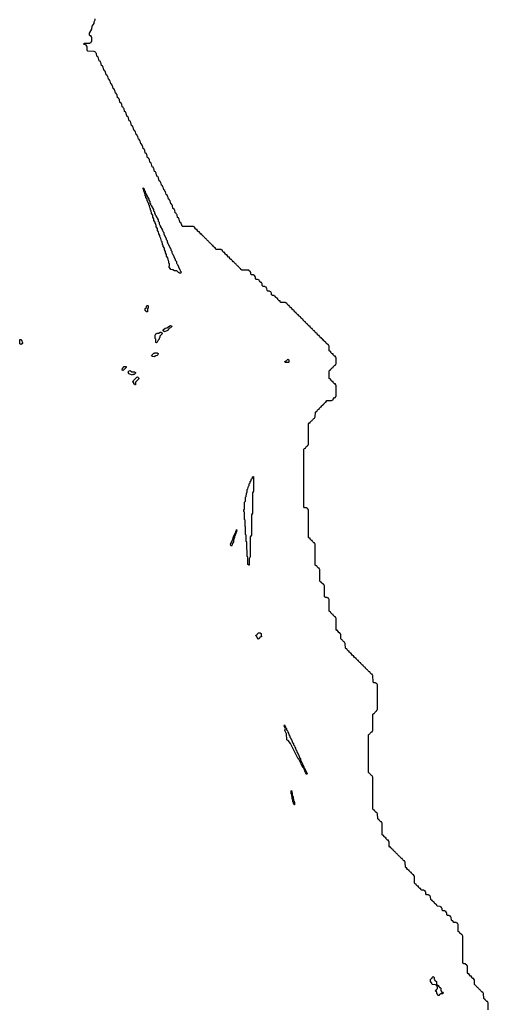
# Model space of a CAD drawing. Extents: x 2886962 to 3052311, y 540590 to 918621.
# Tile 22 of 164: x 2966760 to 2974892, y 728510 to 745600. Entities that reach past the tile are written whole.
import ezdxf

# ---------------------------------------------------------------- set-up
doc = ezdxf.new("R2010")
doc.units = 0

msp = doc.modelspace()

# ---------------------------------------------------------------- linework, layer by layer
at = {"layer": '0CON20XD'}
for points in [[(2970985, 740970), (2970970, 740985), (2970970, 741015), (2970962, 741022), (2970958, 741038), (2970945, 741040), (2970932, 741052), (2970920, 741065), (2970918, 741078), (2970902, 741082), (2970895, 741090), (2970865, 741090), (2970852, 741102), (2970850, 741135), (2970842, 741142), (2970838, 741158), (2970822, 741162), (2970815, 741170), (2970785, 741170), (2970772, 741182), (2970770, 741215), (2970762, 741222), (2970758, 741238), (2970742, 741242), (2970735, 741250), (2970612, 741252), (2970600, 741265), (2970598, 741278), (2970585, 741280), (2970572, 741292), (2970560, 741305), (2970558, 741318), (2970545, 741320), (2970532, 741332), (2970520, 741345), (2970518, 741358), (2970505, 741360), (2970492, 741372), (2970480, 741385), (2970478, 741398), (2970465, 741400), (2970452, 741412), (2970440, 741425), (2970438, 741438), (2970425, 741440), (2970412, 741452), (2970400, 741465), (2970398, 741478), (2970385, 741480), (2970360, 741505), (2970358, 741518), (2970345, 741520), (2970332, 741532), (2970320, 741545), (2970318, 741558), (2970305, 741560), (2970292, 741572), (2970280, 741585), (2970278, 741598), (2970262, 741602), (2970255, 741610), (2970172, 741612), (2970160, 741625), (2970158, 741638), (2970145, 741640), (2970132, 741652), (2970120, 741665), (2970118, 741678), (2970105, 741680), (2970092, 741692), (2970080, 741705), (2970078, 741718), (2970065, 741720), (2970052, 741732), (2970040, 741745), (2970038, 741758), (2970025, 741760), (2970012, 741772), (2970000, 741785), (2969998, 741798), (2969985, 741800), (2969972, 741812), (2969960, 741825), (2969958, 741838), (2969945, 741840), (2969920, 741865), (2969918, 741878), (2969905, 741880), (2969892, 741892), (2969880, 741905), (2969878, 741918), (2969865, 741920), (2969852, 741932), (2969840, 741945), (2969838, 741958), (2969825, 741960), (2969812, 741972), (2969800, 741985), (2969798, 741998), (2969782, 742002), (2969775, 742010), (2969585, 742010), (2969580, 742015), (2969558, 742078), (2969540, 742085), (2969530, 742135), (2969520, 742145), (2969518, 742158), (2969500, 742165), (2969490, 742215), (2969480, 742225), (2969478, 742238), (2969460, 742245), (2969450, 742295), (2969440, 742305), (2969438, 742318), (2969420, 742325), (2969410, 742375), (2969400, 742385), (2969398, 742398), (2969380, 742405), (2969370, 742455), (2969360, 742465), (2969358, 742478), (2969340, 742485), (2969330, 742535), (2969320, 742545), (2969318, 742558), (2969300, 742565), (2969290, 742615), (2969280, 742625), (2969278, 742638), (2969260, 742645), (2969250, 742695), (2969240, 742705), (2969238, 742718), (2969220, 742725), (2969210, 742775), (2969200, 742785), (2969198, 742798), (2969180, 742805), (2969170, 742855), (2969160, 742865), (2969158, 742878), (2969140, 742885), (2969130, 742935), (2969120, 742945), (2969118, 742958), (2969100, 742965), (2969090, 743015), (2969080, 743025), (2969078, 743038), (2969060, 743045), (2969050, 743095), (2969040, 743105), (2969038, 743118), (2969020, 743125), (2969010, 743175), (2969000, 743185), (2968998, 743198), (2968980, 743205), (2968968, 743258), (2968960, 743265), (2968958, 743278), (2968940, 743285), (2968930, 743335), (2968920, 743345), (2968918, 743358), (2968900, 743365), (2968890, 743415), (2968880, 743425), (2968878, 743438), (2968860, 743445), (2968850, 743495), (2968840, 743505), (2968838, 743518), (2968820, 743525), (2968810, 743575), (2968800, 743585), (2968798, 743598), (2968780, 743605), (2968770, 743655), (2968760, 743665), (2968758, 743678), (2968740, 743685), (2968730, 743735), (2968720, 743745), (2968718, 743758), (2968700, 743765), (2968690, 743815), (2968680, 743825), (2968678, 743838), (2968660, 743845), (2968650, 743895), (2968640, 743905), (2968638, 743918), (2968620, 743925), (2968610, 743975), (2968600, 743985), (2968598, 743998), (2968580, 744005), (2968570, 744055), (2968560, 744065), (2968558, 744078), (2968540, 744085), (2968530, 744135), (2968520, 744145), (2968518, 744158), (2968500, 744165), (2968490, 744215), (2968480, 744225), (2968478, 744238), (2968460, 744245), (2968450, 744295), (2968440, 744305), (2968438, 744318), (2968420, 744325), (2968410, 744375), (2968400, 744385), (2968398, 744398), (2968380, 744405), (2968370, 744455), (2968360, 744465), (2968358, 744478), (2968340, 744485), (2968330, 744535), (2968320, 744545), (2968318, 744558), (2968300, 744565), (2968290, 744615), (2968280, 744625), (2968278, 744638), (2968260, 744645), (2968250, 744695), (2968240, 744705), (2968238, 744718), (2968220, 744725), (2968210, 744775), (2968202, 744782), (2968198, 744798), (2968180, 744805), (2968170, 744855), (2968162, 744862), (2968158, 744878), (2968140, 744885), (2968130, 744935), (2968122, 744942), (2968118, 744958), (2968100, 744965), (2968090, 745015), (2968082, 745022), (2968078, 745038), (2968062, 745042), (2968055, 745050), (2967942, 745052), (2967930, 745065), (2967930, 745135), (2967922, 745142), (2967918, 745158), (2967870, 745175), (2967885, 745190), (2967975, 745190), (2967982, 745198), (2967998, 745202), (2968000, 745215), (2968010, 745225), (2968010, 745295), (2968002, 745302), (2967998, 745318), (2967985, 745320), (2967972, 745332), (2967970, 745365), (2968010, 745435), (2968020, 745485), (2968050, 745535), (2968050, 745565), (2968070, 745595), (2968070, 745615)], [(2969555, 741200), (2969535, 741200), (2969528, 741208), (2969515, 741210), (2969485, 741240), (2969445, 741240), (2969415, 741260), (2969382, 741262), (2969350, 741315), (2969360, 741325), (2969360, 741365), (2969350, 741375), (2969350, 741405), (2969340, 741415), (2969330, 741465), (2969310, 741495), (2969310, 741525), (2969290, 741555), (2969290, 741575), (2969273, 741603), (2969270, 741635), (2969250, 741665), (2969250, 741685), (2969240, 741695), (2969240, 741715), (2969230, 741725), (2969230, 741745), (2969220, 741755), (2969210, 741805), (2969190, 741835), (2969190, 741855), (2969173, 741883), (2969170, 741915), (2969153, 741943), (2969150, 741975), (2969130, 742005), (2969130, 742035), (2969122, 742042), (2969120, 742055), (2969110, 742065), (2969110, 742085), (2969090, 742115), (2969090, 742145), (2969070, 742175), (2969070, 742205), (2969050, 742235), (2969050, 742255), (2969040, 742265), (2969040, 742285), (2969030, 742295), (2969030, 742315), (2969022, 742322), (2969020, 742345), (2969010, 742355), (2969010, 742375), (2969000, 742385), (2969000, 742405), (2968970, 742455), (2968970, 742485), (2968950, 742515), (2968950, 742535), (2968940, 742545), (2968940, 742565), (2968930, 742575), (2968930, 742595), (2968920, 742605), (2968910, 742655), (2968900, 742665), (2968905, 742680), (2968920, 742665), (2968922, 742642), (2968940, 742625), (2968940, 742595), (2968948, 742588), (2968950, 742575), (2968958, 742568), (2968960, 742555), (2969000, 742485), (2969000, 742465), (2969020, 742445), (2969020, 742415), (2969028, 742408), (2969030, 742395), (2969038, 742388), (2969040, 742375), (2969080, 742305), (2969080, 742285), (2969100, 742265), (2969100, 742235), (2969108, 742228), (2969110, 742215), (2969118, 742208), (2969120, 742195), (2969160, 742125), (2969160, 742105), (2969180, 742085), (2969180, 742055), (2969188, 742048), (2969190, 742035), (2969198, 742028), (2969200, 742015), (2969240, 741945), (2969242, 741922), (2969260, 741905), (2969260, 741875), (2969300, 741805), (2969302, 741782), (2969320, 741765), (2969320, 741735), (2969328, 741728), (2969330, 741715), (2969338, 741708), (2969372, 741632), (2969380, 741625), (2969382, 741602), (2969400, 741585), (2969400, 741555), (2969408, 741548), (2969410, 741535), (2969418, 741528), (2969452, 741452), (2969460, 741445), (2969460, 741425), (2969480, 741405), (2969480, 741375), (2969488, 741368), (2969490, 741355), (2969498, 741348), (2969532, 741272), (2969540, 741265), (2969542, 741242), (2969560, 741225), (2969555, 741200)], [(2973238, 731198), (2973225, 731200), (2973200, 731225), (2973198, 731238), (2973185, 731240), (2973172, 731252), (2973170, 731335), (2973162, 731342), (2973158, 731358), (2973145, 731360), (2973132, 731372), (2973120, 731385), (2973118, 731398), (2973105, 731400), (2973080, 731425), (2973078, 731438), (2973065, 731440), (2973052, 731452), (2973050, 731655), (2973042, 731662), (2973038, 731678), (2973025, 731680), (2973000, 731705), (2972998, 731718), (2972985, 731720), (2972972, 731732), (2972970, 731815), (2972962, 731822), (2972958, 731838), (2972945, 731840), (2972920, 731865), (2972918, 731878), (2972905, 731880), (2972890, 731895), (2972890, 732455), (2972882, 732462), (2972878, 732478), (2972865, 732480), (2972840, 732505), (2972838, 732518), (2972825, 732520), (2972810, 732535), (2972810, 733185), (2972825, 733200), (2972838, 733202), (2972840, 733215), (2972865, 733240), (2972878, 733242), (2972880, 733255), (2972890, 733265), (2972890, 733545), (2972905, 733560), (2972918, 733562), (2972920, 733575), (2972945, 733600), (2972958, 733602), (2972960, 733615), (2972970, 733625), (2972970, 734055), (2972962, 734062), (2972958, 734078), (2972942, 734082), (2972935, 734090), (2972905, 734090), (2972892, 734102), (2972890, 734215), (2972882, 734222), (2972878, 734238), (2972865, 734240), (2972852, 734252), (2972840, 734265), (2972838, 734278), (2972825, 734280), (2972812, 734292), (2972800, 734305), (2972798, 734318), (2972785, 734320), (2972772, 734332), (2972760, 734345), (2972758, 734358), (2972745, 734360), (2972732, 734372), (2972720, 734385), (2972718, 734398), (2972705, 734400), (2972692, 734412), (2972680, 734425), (2972678, 734438), (2972665, 734440), (2972652, 734452), (2972640, 734465), (2972638, 734478), (2972625, 734480), (2972612, 734492), (2972600, 734505), (2972598, 734518), (2972585, 734520), (2972572, 734532), (2972560, 734545), (2972558, 734558), (2972545, 734560), (2972532, 734572), (2972520, 734585), (2972518, 734598), (2972505, 734600), (2972492, 734612), (2972480, 734625), (2972478, 734638), (2972465, 734640), (2972440, 734665), (2972438, 734678), (2972425, 734680), (2972412, 734692), (2972410, 734775), (2972402, 734782), (2972398, 734798), (2972385, 734800), (2972360, 734825), (2972358, 734838), (2972345, 734840), (2972332, 734852), (2972330, 734935), (2972322, 734942), (2972318, 734958), (2972305, 734960), (2972280, 734985), (2972278, 734998), (2972265, 735000), (2972250, 735015), (2972250, 735215), (2972242, 735222), (2972238, 735238), (2972225, 735240), (2972212, 735252), (2972200, 735265), (2972198, 735278), (2972185, 735280), (2972160, 735305), (2972158, 735318), (2972145, 735320), (2972130, 735335), (2972130, 735535), (2972122, 735542), (2972118, 735558), (2972102, 735562), (2972095, 735570), (2972065, 735570), (2972050, 735585), (2972050, 735775), (2972042, 735782), (2972038, 735798), (2972025, 735800), (2972000, 735825), (2971998, 735838), (2971985, 735840), (2971970, 735855), (2971970, 736055), (2971962, 736062), (2971958, 736078), (2971945, 736080), (2971920, 736105), (2971918, 736118), (2971905, 736120), (2971890, 736135), (2971890, 736495), (2971882, 736502), (2971878, 736518), (2971865, 736520), (2971852, 736532), (2971840, 736545), (2971838, 736558), (2971825, 736560), (2971800, 736585), (2971798, 736598), (2971785, 736600), (2971770, 736615), (2971770, 737095), (2971762, 737102), (2971758, 737118), (2971742, 737122), (2971735, 737130), (2971705, 737130), (2971690, 737145), (2971690, 738145), (2971705, 738160), (2971718, 738162), (2971725, 738180), (2971745, 738200), (2971758, 738202), (2971760, 738215), (2971770, 738225), (2971772, 738588), (2971785, 738600), (2971798, 738602), (2971800, 738615), (2971825, 738640), (2971838, 738642), (2971840, 738655), (2971852, 738668), (2971865, 738680), (2971878, 738682), (2971880, 738695), (2971890, 738705), (2971892, 738788), (2971905, 738800), (2971918, 738802), (2971920, 738815), (2971932, 738828), (2971945, 738840), (2971958, 738842), (2971960, 738855), (2971972, 738868), (2971985, 738880), (2971998, 738882), (2972000, 738895), (2972012, 738908), (2972025, 738920), (2972038, 738922), (2972040, 738935), (2972065, 738960), (2972078, 738962), (2972080, 738975), (2972092, 738988), (2972175, 738990), (2972182, 738998), (2972198, 739002), (2972200, 739015), (2972225, 739040), (2972238, 739042), (2972240, 739055), (2972250, 739065), (2972250, 739255), (2972242, 739262), (2972238, 739278), (2972225, 739280), (2972212, 739292), (2972200, 739305), (2972198, 739318), (2972185, 739320), (2972160, 739345), (2972158, 739358), (2972145, 739360), (2972130, 739375), (2972130, 739505), (2972145, 739520), (2972158, 739522), (2972160, 739535), (2972185, 739560), (2972198, 739562), (2972200, 739575), (2972212, 739588), (2972225, 739600), (2972238, 739602), (2972240, 739615), (2972250, 739625), (2972250, 739735), (2972242, 739742), (2972238, 739758), (2972225, 739760), (2972200, 739785), (2972198, 739798), (2972185, 739800), (2972172, 739812), (2972160, 739825), (2972158, 739838), (2972145, 739840), (2972132, 739852), (2972130, 739935), (2972122, 739942), (2972118, 739958), (2972105, 739960), (2972092, 739972), (2972080, 739985), (2972078, 739998), (2972065, 740000), (2972052, 740012), (2972040, 740025), (2972038, 740038), (2972025, 740040), (2972012, 740052), (2972000, 740065), (2971998, 740078), (2971985, 740080), (2971972, 740092), (2971960, 740105), (2971958, 740118), (2971945, 740120), (2971932, 740132), (2971920, 740145), (2971918, 740158), (2971905, 740160), (2971892, 740172), (2971880, 740185), (2971878, 740198), (2971865, 740200), (2971852, 740212), (2971840, 740225), (2971838, 740238), (2971825, 740240), (2971812, 740252), (2971800, 740265), (2971798, 740278), (2971785, 740280), (2971772, 740292), (2971760, 740305), (2971758, 740318), (2971745, 740320), (2971732, 740332), (2971720, 740345), (2971718, 740358), (2971705, 740360), (2971692, 740372), (2971680, 740385), (2971678, 740398), (2971665, 740400), (2971652, 740412), (2971640, 740425), (2971638, 740438), (2971625, 740440), (2971612, 740452), (2971600, 740465), (2971598, 740478), (2971585, 740480), (2971560, 740505), (2971558, 740518), (2971545, 740520), (2971532, 740532), (2971520, 740545), (2971518, 740558), (2971505, 740560), (2971492, 740572), (2971480, 740585), (2971478, 740598), (2971465, 740600), (2971452, 740612), (2971440, 740625), (2971438, 740638), (2971425, 740640), (2971412, 740652), (2971400, 740665), (2971398, 740678), (2971382, 740682), (2971375, 740690), (2971292, 740692), (2971280, 740705), (2971278, 740718), (2971265, 740720), (2971252, 740732), (2971240, 740745), (2971238, 740758), (2971225, 740760), (2971200, 740785), (2971198, 740798), (2971182, 740802), (2971175, 740810), (2971145, 740810), (2971132, 740822), (2971130, 740855), (2971122, 740862), (2971118, 740878), (2971102, 740882), (2971095, 740890), (2971065, 740890), (2971052, 740902), (2971050, 740935), (2971042, 740942), (2971038, 740958), (2971022, 740962), (2971015, 740970), (2970985, 740970)], [(2968975, 740530), (2968952, 740532), (2968950, 740545), (2968940, 740555), (2968940, 740585), (2968958, 740602), (2968962, 740628), (2968972, 740638), (2968985, 740640), (2968990, 740635), (2968990, 740595), (2968980, 740585), (2968980, 740535), (2968975, 740530)], [(2969135, 739990), (2969120, 739995), (2969120, 740055), (2969110, 740065), (2969110, 740125), (2969125, 740150), (2969138, 740152), (2969145, 740160), (2969175, 740160), (2969205, 740180), (2969212, 740172), (2969228, 740168), (2969230, 740145), (2969192, 740108), (2969190, 740085), (2969180, 740075), (2969180, 740055), (2969162, 740038), (2969148, 740002), (2969135, 739990)], [(2969275, 740180), (2969252, 740202), (2969250, 740215), (2969282, 740248), (2969315, 740250), (2969375, 740290), (2969388, 740288), (2969398, 740278), (2969398, 740272), (2969378, 740252), (2969362, 740248), (2969342, 740228), (2969335, 740210), (2969322, 740208), (2969275, 740180)], [(2966785, 739960), (2966760, 739975), (2966760, 740045), (2966765, 740050), (2966778, 740048), (2966798, 740028), (2966800, 740005), (2966810, 739995), (2966808, 739982), (2966785, 739960)], [(2969095, 739750), (2969062, 739752), (2969050, 739765), (2969052, 739778), (2969085, 739810), (2969098, 739812), (2969105, 739820), (2969148, 739818), (2969160, 739805), (2969158, 739782), (2969145, 739770), (2969122, 739768), (2969095, 739750)], [(2971425, 739650), (2971365, 739650), (2971363, 739667), (2971398, 739682), (2971400, 739695), (2971415, 739710), (2971430, 739695), (2971430, 739655), (2971425, 739650)], [(2968555, 739510), (2968540, 739515), (2968542, 739548), (2968575, 739580), (2968608, 739578), (2968608, 739562), (2968555, 739510)], [(2968715, 739430), (2968652, 739452), (2968640, 739485), (2968662, 739508), (2968675, 739510), (2968705, 739490), (2968755, 739490), (2968768, 739478), (2968768, 739462), (2968748, 739442), (2968725, 739440), (2968715, 739430)], [(2968765, 739260), (2968742, 739282), (2968738, 739298), (2968720, 739315), (2968728, 739322), (2968732, 739338), (2968792, 739398), (2968805, 739400), (2968828, 739378), (2968830, 739365), (2968772, 739308), (2968770, 739265), (2968765, 739260)], [(2970735, 736130), (2970720, 736145), (2970720, 736275), (2970710, 736285), (2970710, 736395), (2970700, 736405), (2970700, 736535), (2970690, 736545), (2970690, 736655), (2970680, 736665), (2970680, 736795), (2970670, 736805), (2970670, 736915), (2970660, 736925), (2970660, 737055), (2970650, 737065), (2970650, 737085), (2970660, 737105), (2970660, 737225), (2970680, 737245), (2970680, 737315), (2970690, 737325), (2970693, 737377), (2970710, 737405), (2970710, 737445), (2970720, 737455), (2970730, 737505), (2970740, 737515), (2970740, 737545), (2970758, 737562), (2970760, 737585), (2970768, 737592), (2970782, 737628), (2970798, 737642), (2970802, 737668), (2970815, 737670), (2970820, 737665), (2970820, 737415), (2970800, 737385), (2970800, 737035), (2970780, 737005), (2970780, 736655), (2970760, 736625), (2970760, 736275), (2970740, 736245), (2970740, 736135), (2970735, 736130)], [(2970435, 736460), (2970422, 736475), (2970420, 736505), (2970452, 736568), (2970475, 736640), (2970503, 736697), (2970510, 736700), (2970512, 736725), (2970520, 736730), (2970525, 736750), (2970528, 736735), (2970520, 736730), (2970520, 736705), (2970510, 736700), (2970510, 736675), (2970502, 736668), (2970500, 736645), (2970490, 736635), (2970490, 736615), (2970470, 736565), (2970468, 736535), (2970448, 736502), (2970447, 736483), (2970435, 736460)], [(2970905, 734850), (2970880, 734875), (2970880, 734885), (2970865, 734900), (2970860, 734915), (2970878, 734922), (2970880, 734935), (2970905, 734960), (2970935, 734960), (2970950, 734945), (2970950, 734905), (2970960, 734895), (2970922, 734878), (2970920, 734865), (2970905, 734850)], [(2971745, 732500), (2971720, 732535), (2971688, 732608), (2971675, 732620), (2971608, 732758), (2971595, 732770), (2971458, 733038), (2971418, 733088), (2971402, 733092), (2971393, 733103), (2971390, 733205), (2971362, 733265), (2971370, 733295), (2971350, 733335), (2971355, 733360), (2971372, 733322), (2971380, 733315), (2971382, 733302), (2971390, 733295), (2971392, 733272), (2971407, 733257), (2971412, 733232), (2971427, 733217), (2971430, 733185), (2971447, 733167), (2971450, 733145), (2971458, 733138), (2971460, 733125), (2971470, 733115), (2971502, 733042), (2971510, 733035), (2971510, 733015), (2971527, 732997), (2971532, 732972), (2971547, 732957), (2971550, 732925), (2971567, 732907), (2971570, 732885), (2971578, 732878), (2971580, 732865), (2971590, 732855), (2971622, 732782), (2971630, 732775), (2971630, 732755), (2971670, 732685), (2971670, 732665), (2971678, 732658), (2971680, 732645), (2971690, 732635), (2971690, 732625), (2971698, 732618), (2971742, 732522), (2971750, 732515), (2971745, 732500)], [(2971525, 731970), (2971513, 731993), (2971510, 732015), (2971500, 732025), (2971500, 732055), (2971490, 732075), (2971490, 732115), (2971480, 732125), (2971480, 732155), (2971470, 732165), (2971470, 732215), (2971475, 732220), (2971490, 732175), (2971490, 732145), (2971508, 732105), (2971510, 732045), (2971520, 732035), (2971530, 732005), (2971530, 731975), (2971525, 731970)], [(2974892, 728412), (2974890, 728535), (2974882, 728542), (2974878, 728558), (2974865, 728560), (2974840, 728585), (2974838, 728598), (2974825, 728600), (2974812, 728612), (2974810, 728695), (2974802, 728702), (2974798, 728718), (2974785, 728720), (2974772, 728732), (2974760, 728745), (2974758, 728758), (2974745, 728760), (2974732, 728772), (2974720, 728785), (2974718, 728798), (2974705, 728800), (2974680, 728825), (2974678, 728838), (2974665, 728840), (2974652, 728852), (2974650, 728935), (2974642, 728942), (2974638, 728958), (2974625, 728960), (2974612, 728972), (2974600, 728985), (2974598, 728998), (2974585, 729000), (2974560, 729025), (2974558, 729038), (2974545, 729040), (2974530, 729055), (2974530, 729175), (2974522, 729182), (2974518, 729198), (2974502, 729202), (2974495, 729210), (2974465, 729210), (2974450, 729225), (2974450, 729695), (2974442, 729702), (2974438, 729718), (2974425, 729720), (2974400, 729745), (2974398, 729758), (2974385, 729760), (2974370, 729775), (2974370, 729895), (2974362, 729902), (2974358, 729918), (2974342, 729922), (2974335, 729930), (2974292, 729932), (2974280, 729945), (2974278, 729958), (2974265, 729960), (2974252, 729972), (2974250, 730015), (2974242, 730022), (2974238, 730038), (2974222, 730042), (2974215, 730050), (2974182, 730052), (2974170, 730065), (2974170, 730095), (2974162, 730102), (2974158, 730118), (2974142, 730122), (2974135, 730130), (2974105, 730130), (2974092, 730142), (2974090, 730175), (2974082, 730182), (2974078, 730198), (2974062, 730202), (2974055, 730210), (2974012, 730212), (2974000, 730225), (2973998, 730238), (2973985, 730240), (2973972, 730252), (2973960, 730265), (2973958, 730278), (2973945, 730280), (2973920, 730305), (2973918, 730318), (2973905, 730320), (2973892, 730332), (2973890, 730375), (2973882, 730382), (2973878, 730398), (2973862, 730402), (2973855, 730410), (2973822, 730412), (2973810, 730425), (2973810, 730455), (2973802, 730462), (2973798, 730478), (2973782, 730482), (2973775, 730490), (2973732, 730492), (2973720, 730505), (2973718, 730518), (2973705, 730520), (2973692, 730532), (2973680, 730545), (2973678, 730558), (2973665, 730560), (2973640, 730585), (2973638, 730598), (2973625, 730600), (2973612, 730612), (2973610, 730735), (2973602, 730742), (2973598, 730758), (2973585, 730760), (2973572, 730772), (2973560, 730785), (2973558, 730798), (2973545, 730800), (2973520, 730825), (2973518, 730838), (2973505, 730840), (2973492, 730852), (2973480, 730865), (2973478, 730878), (2973465, 730880), (2973452, 730892), (2973450, 730975), (2973442, 730982), (2973438, 730998), (2973425, 731000), (2973412, 731012), (2973400, 731025), (2973398, 731038), (2973385, 731040), (2973372, 731052), (2973360, 731065), (2973358, 731078), (2973345, 731080), (2973332, 731092), (2973320, 731105), (2973318, 731118), (2973305, 731120), (2973280, 731145), (2973278, 731158), (2973265, 731160), (2973252, 731172), (2973240, 731185), (2973238, 731198)], [(2974035, 728660), (2974022, 728662), (2974010, 728675), (2974010, 728685), (2974000, 728695), (2973998, 728718), (2973970, 728745), (2973985, 728760), (2973998, 728762), (2974000, 728775), (2974010, 728785), (2974010, 728815), (2974000, 728825), (2974000, 728840), (2973985, 728840), (2973975, 728850), (2973922, 728852), (2973910, 728865), (2973910, 728875), (2973890, 728905), (2973890, 728925), (2973880, 728935), (2973905, 728960), (2973918, 728962), (2973920, 728975), (2973935, 728990), (2973950, 728975), (2973950, 728945), (2973958, 728938), (2973962, 728922), (2973975, 728920), (2973990, 728905), (2973990, 728865), (2974000, 728855), (2974000, 728840), (2974015, 728840), (2974040, 728815), (2974042, 728802), (2974055, 728800), (2974068, 728788), (2974070, 728745), (2974078, 728738), (2974082, 728722), (2974095, 728720), (2974110, 728705), (2974105, 728690), (2974065, 728690), (2974058, 728682), (2974042, 728678), (2974035, 728660)]]:
    msp.add_lwpolyline(points, dxfattribs=at)

doc.saveas('drawing.dxf')
